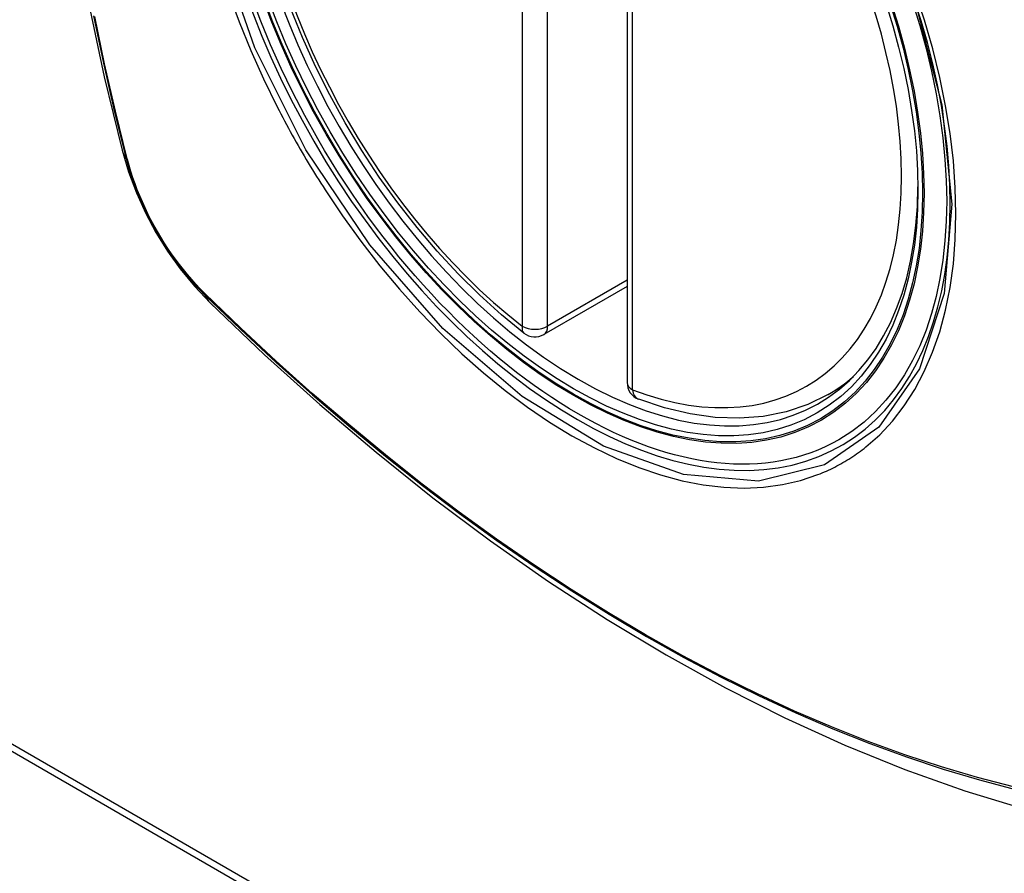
# Model space of a CAD drawing. Header units: inches. Extents: x 27 to 746, y 82 to 339.
# Tile 137 of 193: x 683.493 to 684.139, y 304.125 to 304.685. Entities that reach past the tile are written whole.
import ezdxf

# ---------------------------------------------------------------- set-up
doc = ezdxf.new("R2010")
doc.units = ezdxf.units.IN
doc.header["$MEASUREMENT"] = 0
doc.layers.add('Visible Edges(ANSI)', color=7, linetype='Continuous', lineweight=25)
doc.layers.add('Visible Tangent Edges(ANSI)', color=7, linetype='Continuous', lineweight=25)

msp = doc.modelspace()

# ---------------------------------------------------------------- linework, layer by layer
at = {"layer": 'Visible Edges(ANSI)'}
for p, q in [((683.89157, 304.93179), (683.89157, 304.44711)), ((683.89157, 304.51023), (683.8369, 304.47867)), ((682.98051, 304.49766), (685.10183, 303.27292)), ((682.98475, 304.50011), (685.10607, 303.27537)), ((684.02369, 304.43928), (684.03396, 304.44522))]:
    msp.add_line(p, q, dxfattribs=at)
at = {"layer": 'Visible Edges(ANSI)', "flags": 128}
for points in [[(683.56331, 305.30678), (683.55047, 305.26873), (683.53941, 305.22955), (683.53011, 305.18931), (683.52255, 305.14809), (683.51671, 305.10595), (683.51256, 305.06295), (683.51009, 305.01916), (683.50927, 304.97463), (683.51008, 304.92943), (683.51251, 304.88363), (683.51653, 304.83727), (683.52212, 304.79044), (683.52927, 304.74319), (683.53795, 304.69559), (683.54815, 304.64771), (683.55982, 304.59962)], [(683.82376, 304.47957), (683.80907, 304.49158), (683.79465, 304.50457), (683.78057, 304.51848), (683.76689, 304.53324), (683.75365, 304.5488), (683.74093, 304.56508), (683.72878, 304.58201), (683.71724, 304.59951), (683.70637, 304.6175), (683.69622, 304.63591), (683.68683, 304.65465), (683.67825, 304.67365), (683.67052, 304.6928)], [(683.55982, 304.59962), (683.56406, 304.58533), (683.5692, 304.57161), (683.57519, 304.5584), (683.58199, 304.54568), (683.58961, 304.53343), (683.59805, 304.52165), (683.60736, 304.51033), (683.61762, 304.49952)], [(683.61762, 304.49952), (683.65343, 304.46536), (683.68979, 304.4326), (683.72667, 304.40128), (683.76402, 304.37146), (683.80178, 304.3432), (683.83992, 304.31654), (683.87837, 304.29153), (683.91711, 304.26823), (683.95608, 304.24668), (683.99524, 304.22692), (684.03455, 304.20901), (684.07397, 304.193), (684.11345, 304.17894), (684.15294, 304.16687), (684.1924, 304.15686), (684.23178, 304.14896)], [(684.02369, 304.43928), (684.01028, 304.43269), (683.99601, 304.42787), (683.98101, 304.42485), (683.96542, 304.42363), (683.94934, 304.42417), (683.93288, 304.42646), (683.91614, 304.43044), (683.8992, 304.43607)]]:
    msp.add_lwpolyline(points, dxfattribs=at)
at = {"layer": 'Visible Edges(ANSI)'}
for centre, start, end in [((683.831, 304.4889), 232.17173, 300), ((683.90338, 304.44711), 180, 249.28185)]:
    msp.add_arc(centre, 0.01181, start, end, dxfattribs=at)
msp.add_ellipse((683.8564, 304.70412), major_axis=(-0.15994, 0.27703), ratio=0.57735, dxfattribs=at)
msp.add_ellipse((683.85988, 304.70613), major_axis=(0.15748, -0.27276), ratio=0.57735, start_param=2.363977, end_param=7.060801, dxfattribs=at)
at = {"layer": 'Visible Tangent Edges(ANSI)'}
for p, q in [((683.82265, 304.96875), (683.82265, 304.48408)), ((683.83935, 304.48408), (683.83935, 304.96875)), ((683.89503, 304.44229), (683.89503, 304.92696)), ((683.56334, 304.5935), (683.56322, 304.59396)), ((683.89157, 304.51423), (683.83935, 304.48408)), ((683.61441, 304.5053), (683.61408, 304.50563))]:
    msp.add_line(p, q, dxfattribs=at)
at = {"layer": 'Visible Tangent Edges(ANSI)', "flags": 128}
for points in [[(684.08053, 304.69792), (684.09826, 304.62943), (684.1048, 304.56428), (684.09987, 304.50563), (684.0836, 304.45599), (684.05698, 304.41785), (684.02118, 304.39297), (683.97783, 304.38241), (683.92869, 304.38661), (683.87614, 304.40536), (683.82259, 304.43786), (683.77061, 304.48254), (683.72248, 304.53746), (683.68062, 304.59983), (683.647, 304.66691), (683.62287, 304.73598)], [(683.62974, 304.70288), (683.63668, 304.68396), (683.64434, 304.66516), (683.65268, 304.64653), (683.6617, 304.62811)], [(684.04843, 304.40483), (684.0575, 304.41283), (684.06589, 304.4218), (684.07357, 304.43171), (684.08054, 304.4426), (684.08676, 304.45439), (684.09222, 304.46704), (684.09688, 304.48047), (684.10072, 304.49463), (684.10371, 304.50944), (684.10584, 304.52491), (684.10713, 304.54104), (684.10756, 304.55775), (684.10714, 304.57497), (684.10585, 304.59261), (684.10371, 304.61059), (684.10072, 304.62886), (684.0969, 304.64739), (684.09226, 304.6661), (684.08682, 304.68494), (684.08059, 304.70385)], [(683.54114, 304.68776), (683.54758, 304.65672), (683.55469, 304.62553), (683.56244, 304.59419)], [(683.56322, 304.59396), (683.55545, 304.62521), (683.54834, 304.65634), (683.54187, 304.68731)], [(683.6617, 304.62811), (683.66289, 304.62577), (683.6641, 304.62344), (683.66532, 304.62112), (683.66655, 304.6188), (683.66779, 304.61648), (683.66904, 304.61417), (683.6703, 304.61187), (683.67157, 304.60956), (683.67285, 304.60727), (683.67414, 304.60498), (683.67544, 304.60269), (683.67675, 304.60041), (683.67807, 304.59813), (683.6794, 304.59586), (683.68074, 304.5936), (683.68209, 304.59134), (683.68344, 304.58909), (683.68481, 304.58684), (683.68619, 304.5846), (683.68758, 304.58237), (683.68898, 304.58014), (683.69038, 304.57792), (683.6918, 304.57571), (683.69322, 304.5735)], [(683.56244, 304.59419), (683.56354, 304.59015), (683.56474, 304.58609), (683.56605, 304.58201), (683.56747, 304.57794), (683.569, 304.57387), (683.57062, 304.5698), (683.57235, 304.56576), (683.57418, 304.56173), (683.5761, 304.55772), (683.57812, 304.55375), (683.58022, 304.54982), (683.58241, 304.54593), (683.58469, 304.54208), (683.58704, 304.53829), (683.58947, 304.53456), (683.59198, 304.5309), (683.59456, 304.5273), (683.5972, 304.52378), (683.59991, 304.52034), (683.60267, 304.51699), (683.60549, 304.51372), (683.60835, 304.51054), (683.61127, 304.50747), (683.61423, 304.5045)], [(683.61408, 304.50563), (683.61118, 304.50856), (683.60833, 304.51159), (683.60553, 304.51471), (683.60277, 304.51792), (683.60007, 304.52121), (683.59743, 304.52459), (683.59485, 304.52804), (683.59233, 304.53156), (683.58989, 304.53514), (683.58751, 304.53879), (683.58521, 304.5425), (683.58298, 304.54626), (683.58084, 304.55006), (683.57878, 304.55391), (683.57681, 304.55779), (683.57493, 304.5617), (683.57313, 304.56564), (683.57144, 304.5696), (683.56983, 304.57358), (683.56833, 304.57756), (683.56693, 304.58156), (683.56563, 304.58554), (683.56443, 304.58953), (683.56334, 304.5935)], [(683.69322, 304.5735), (683.7047, 304.55644), (683.71671, 304.53985), (683.7292, 304.52379), (683.74212, 304.50831), (683.75544, 304.49349), (683.76909, 304.47936), (683.78303, 304.46601), (683.7972, 304.45346), (683.81155, 304.44177), (683.82606, 304.43096), (683.84067, 304.42105), (683.85534, 304.41209), (683.87003, 304.40411), (683.88465, 304.39716), (683.89915, 304.39126), (683.91349, 304.3864), (683.92763, 304.38262), (683.94151, 304.37991), (683.9551, 304.37829), (683.96835, 304.37778), (683.9812, 304.37837), (683.99359, 304.38004), (684.0055, 304.3828), (684.0169, 304.38663)], [(683.61423, 304.5045), (683.63751, 304.4821), (683.66104, 304.46028), (683.6848, 304.4391), (683.70876, 304.41856), (683.73289, 304.39869), (683.75717, 304.37953), (683.78156, 304.36109), (683.80604, 304.34339), (683.83058, 304.32646), (683.85514, 304.31031), (683.8797, 304.29496), (683.90426, 304.28041), (683.92881, 304.26665), (683.95335, 304.25369), (683.97786, 304.24153), (684.00232, 304.23019), (684.0267, 304.21969), (684.05096, 304.21003), (684.0751, 304.20123), (684.09912, 304.19327), (684.12298, 304.18617), (684.14667, 304.17993)], [(684.14531, 304.18159), (684.12172, 304.18775), (684.09796, 304.19477), (684.07404, 304.20265), (684.04998, 304.21139), (684.02581, 304.22098), (684.00151, 304.23142), (683.97713, 304.2427), (683.95269, 304.25481), (683.92821, 304.26772), (683.90373, 304.28145), (683.87923, 304.29597), (683.85473, 304.31129), (683.83022, 304.32741), (683.80574, 304.34433), (683.78131, 304.36201), (683.75697, 304.38043), (683.73275, 304.39958), (683.70868, 304.41943), (683.68478, 304.43996), (683.66109, 304.46113), (683.63763, 304.48291), (683.61441, 304.5053)], [(684.0169, 304.38663), (684.01831, 304.38719), (684.01972, 304.38777), (684.02112, 304.38837), (684.02251, 304.38899), (684.0239, 304.38962), (684.02527, 304.39027), (684.02664, 304.39093), (684.02799, 304.39162), (684.02934, 304.39232), (684.03068, 304.39304), (684.03201, 304.39377), (684.03333, 304.39452), (684.03464, 304.39529), (684.03594, 304.39607), (684.03723, 304.39687), (684.03851, 304.39769), (684.03978, 304.39852), (684.04105, 304.39938), (684.0423, 304.40024), (684.04355, 304.40113), (684.04478, 304.40203), (684.04601, 304.40294), (684.04722, 304.40388), (684.04843, 304.40483)]]:
    msp.add_lwpolyline(points, dxfattribs=at)
at = {"layer": 'Visible Tangent Edges(ANSI)'}
for centre, major_axis, ratio, start_param, end_param in [((683.85889, 304.70555), (-0.17318, 0.29996), 0.57735, 5.05527, 10.652693), ((683.85884, 304.70552), (-0.15059, 0.26083), 0.57735, 5.66855, 8.468616), ((683.85884, 304.70552), (0.15059, -0.26083), 0.57735, 5.66855, 8.468616), ((683.6742, 304.62909), (-0.11437, -0.02947), 0.354513, 0, 0.141666), ((683.57176, 304.5971), (-0.00953, -0.00245), 0.359305, 0.141946, 0.405653), ((683.6214, 304.51111), (-0.00689, -0.00703), 0.359305, 5.877532, 6.141239), ((683.70033, 304.58383), (-0.08271, -0.08432), 0.354513, 6.141519, 6.283185), ((683.831, 304.4889), (-0.00724, -0.00933), 0.470841, 5.569756, 6.283185), ((683.831, 304.4889), (0.01181, 0), 0.57735, 3.926991, 5.497787), ((683.831, 304.4889), (0.00591, -0.01023), 0.57735, 0, 0.785398), ((683.86719, 304.71034), (0.1565, -0.27106), 0.57735, 0, 0.111997), ((683.90338, 304.44711), (-0.01181, 0), 0.57735, 0, 0.785398), ((683.90338, 304.44711), (-0.00418, -0.01105), 0.667065, 5.396522, 6.283185)]:
    msp.add_ellipse(centre, major_axis=major_axis, ratio=ratio, start_param=start_param, end_param=end_param, dxfattribs=at)
for centre, major_axis in [((683.85948, 304.70589), (0.17111, -0.29637)), ((683.85651, 304.70418), (-0.1627, 0.2818)), ((683.8564, 304.70412), (0.1621, -0.28076))]:
    msp.add_ellipse(centre, major_axis=major_axis, ratio=0.57735, dxfattribs=at)

doc.saveas('drawing.dxf')
